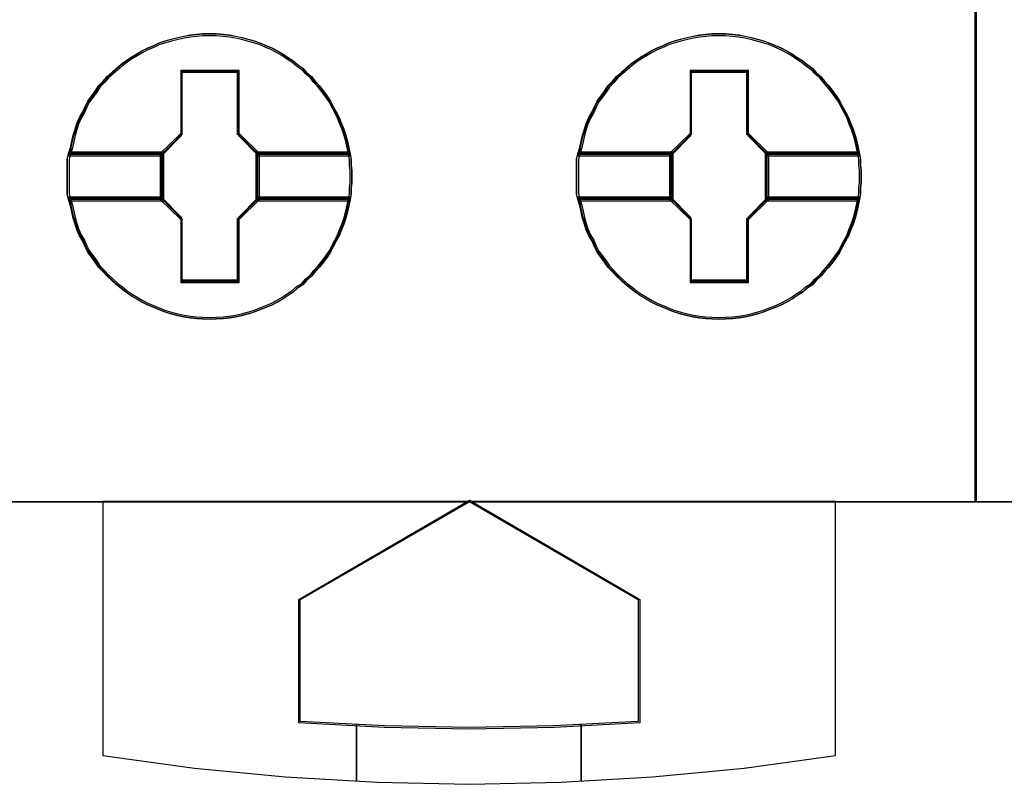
# Model space of a CAD drawing. Extents: x -635870 to -372006, y -44437 to 104716.
# Tile 59 of 246: x -618213 to -618038, y -31850 to -31714. Entities that reach past the tile are written whole.
import ezdxf

# ---------------------------------------------------------------- set-up
doc = ezdxf.new("R2010")
doc.units = 0
doc.header["$MEASUREMENT"] = 0
doc.layers.get('0').update_dxf_attribs({"color": 252})
doc.layers.add('45', color=8, linetype='Continuous')

# ---------------------------------------------------------------- blocks, each defined once
blk = doc.blocks.new('*U1017')
at = {"layer": '45', "color": 7}
for points in [[(187.995609, -118.993998), (206.006752, -118.993998), (206.006752, -118.993998), (206.006752, -201.999826), (206.006752, -201.999826), (187.995609, -201.999826), (187.995609, -201.999826), (187.995609, -118.993998), (187.995609, -118.993998)], [(188.000911, -118.999294), (206.00145, -118.999294), (206.00145, -201.99453), (188.000911, -201.99453), (188.000911, -118.999294)], [(194.917466, -196.213336), (194.917466, -196.31993), (194.905634, -196.420603), (194.905634, -196.521275), (194.887886, -196.621948), (194.864222, -196.734464), (194.840558, -196.841059), (194.810978, -196.953575), (194.775482, -197.060169), (194.73407, -197.160842), (194.692658, -197.267436), (194.639414, -197.362187), (194.58617, -197.46286), (194.538842, -197.55761), (194.479682, -197.646439), (194.414606, -197.735268), (194.343614, -197.824096), (194.266706, -197.907003), (194.20163, -197.983988), (194.11289, -198.060973), (194.047814, -198.137958), (193.947242, -198.203099), (193.870334, -198.274162), (193.769762, -198.333381), (193.686938, -198.3926), (193.592282, -198.445897), (193.49171, -198.499194), (193.391138, -198.540648), (193.278734, -198.582101), (193.178163, -198.623555), (193.071675, -198.653164), (192.959271, -198.682774), (192.852783, -198.706461), (192.740379, -198.724227), (192.633891, -198.736071), (192.503739, -198.741993), (192.397251, -198.747915), (192.261183, -198.741993), (192.154695, -198.736071), (192.042291, -198.724227), (191.929887, -198.706461), (191.823399, -198.682774), (191.705079, -198.653164), (191.598591, -198.623555), (191.492103, -198.582101), (191.397447, -198.540648), (191.290959, -198.499194), (191.184471, -198.445897), (191.095731, -198.3926), (190.995159, -198.333381), (190.906419, -198.274162), (190.81768, -198.203099), (190.734856, -198.137958), (190.652032, -198.060973), (190.569208, -197.983988), (190.498216, -197.907003), (190.415392, -197.824096), (190.356232, -197.735268), (190.291156, -197.646439), (190.22608, -197.55761), (190.178752, -197.46286), (190.13734, -197.362187), (190.07818, -197.267436), (190.030852, -197.160842), (190.001272, -197.060169), (189.965776, -196.953575), (189.942112, -196.841059), (189.918448, -196.734464), (189.882952, -196.621948), (189.859288, -196.521275), (189.859288, -196.420603), (189.859288, -196.31993), (189.859288, -196.213336), (189.859288, -196.112663), (189.859288, -196.011991), (189.859288, -195.911318), (189.882952, -195.810646), (189.918448, -195.698129), (189.942112, -195.585613), (189.965776, -195.479018), (190.001272, -195.372424), (190.030852, -195.271751), (190.07818, -195.165157), (190.13734, -195.064484), (190.178752, -194.969734), (190.22608, -194.874983), (190.291156, -194.786154), (190.356232, -194.697326), (190.415392, -194.608497), (190.498216, -194.52559), (190.569208, -194.442683), (190.652032, -194.371621), (190.734856, -194.294636), (190.81768, -194.223573), (190.906419, -194.158432), (190.995159, -194.099212), (191.095731, -194.039993), (191.184471, -193.986696), (191.290959, -193.933399), (191.397447, -193.891945), (191.492103, -193.84457), (191.598591, -193.809039), (191.705079, -193.779429), (191.823399, -193.74982), (191.929887, -193.726132), (192.042291, -193.708366), (192.154695, -193.696522), (192.261183, -193.684679), (192.397251, -193.684679), (192.503739, -193.684679), (192.633891, -193.696522), (192.740379, -193.708366), (192.852783, -193.726132), (192.959271, -193.74982), (193.071675, -193.779429), (193.178163, -193.809039), (193.278734, -193.84457), (193.391138, -193.891945), (193.49171, -193.933399), (193.592282, -193.986696), (193.686938, -194.039993), (193.769762, -194.099212), (193.870334, -194.158432), (193.947242, -194.223573), (194.047814, -194.294636), (194.11289, -194.371621), (194.20163, -194.442683), (194.266706, -194.52559), (194.343614, -194.608497), (194.414606, -194.697326), (194.479682, -194.786154), (194.538842, -194.874983), (194.58617, -194.969734), (194.639414, -195.064484), (194.692658, -195.165157), (194.73407, -195.271751), (194.775482, -195.372424), (194.810978, -195.479018), (194.840558, -195.585613), (194.864222, -195.698129), (194.887886, -195.810646), (194.905634, -195.911318), (194.905634, -196.011991), (194.917466, -196.112663), (194.917466, -196.213336)], [(192.397558, -193.684679), (192.261484, -193.684679), (192.154992, -193.696732), (192.042583, -193.708785), (191.930174, -193.726864), (191.823681, -193.75097), (191.705356, -193.781103), (191.598863, -193.811236), (191.49237, -193.847395), (191.39771, -193.895607), (191.291217, -193.937793), (191.184725, -193.992032), (191.095981, -194.046271), (190.995404, -194.106536), (190.90666, -194.166802), (190.817917, -194.233093), (190.735089, -194.305412), (190.652261, -194.383757), (190.569434, -194.456075), (190.498438, -194.540447), (190.415611, -194.624818), (190.356448, -194.715217), (190.291369, -194.805615), (190.22629, -194.896013), (190.17896, -194.992437), (190.137547, -195.088862), (190.078384, -195.191313), (190.031054, -195.299791), (190.001473, -195.402242), (189.965975, -195.51072), (189.94231, -195.619197), (189.918645, -195.733702), (189.883147, -195.848206), (191.533784, -195.848206), (191.88876, -195.486613), (191.88876, -194.353624), (192.900441, -194.353624), (192.900441, -195.486613), (193.255416, -195.848206), (194.888304, -195.848206), (194.864639, -195.733702), (194.840974, -195.619197), (194.811393, -195.51072), (194.775895, -195.402242), (194.734482, -195.299791), (194.693068, -195.191313), (194.639821, -195.088862), (194.586575, -194.992437), (194.539245, -194.896013), (194.480082, -194.805615), (194.415003, -194.715217), (194.344008, -194.624818), (194.267097, -194.540447), (194.202018, -194.456075), (194.113274, -194.383757), (194.048195, -194.305412), (193.947619, -194.233093), (193.870707, -194.166802), (193.770131, -194.106536), (193.687303, -194.046271), (193.592643, -193.992032), (193.492067, -193.937793), (193.39149, -193.895607), (193.279081, -193.847395), (193.178505, -193.811236), (193.072012, -193.781103), (192.959603, -193.75097), (192.85311, -193.726864), (192.740702, -193.708785), (192.634209, -193.696732), (192.504051, -193.684679), (192.397558, -193.684679)], [(189.883147, -195.848206), (191.533784, -195.848206), (191.88876, -195.486613), (191.88876, -194.353624), (192.900441, -194.353624), (192.900441, -195.486613), (193.255416, -195.848206), (194.888304, -195.848206), (194.864639, -195.733702), (194.840974, -195.619197), (194.811393, -195.51072), (194.775895, -195.402242), (194.734482, -195.299791), (194.693068, -195.191313), (194.639821, -195.088862), (194.586575, -194.992437), (194.539245, -194.896013), (194.480082, -194.805615), (194.415003, -194.715217), (194.344008, -194.624818), (194.267097, -194.540447), (194.202018, -194.456075), (194.113274, -194.383757), (194.048195, -194.305412), (193.947619, -194.233093), (193.870707, -194.166802), (193.770131, -194.106536), (193.687303, -194.046271), (193.592643, -193.992032), (193.492067, -193.937793), (193.39149, -193.895607), (193.279081, -193.847395), (193.178505, -193.811236), (193.072012, -193.781103), (192.959603, -193.75097), (192.85311, -193.726864), (192.740702, -193.708785), (192.634209, -193.696732), (192.504051, -193.684679), (192.397558, -193.684679), (192.261484, -193.684679), (192.154992, -193.696732), (192.042583, -193.708785), (191.930174, -193.726864), (191.823681, -193.75097), (191.705356, -193.781103), (191.598863, -193.811236), (191.49237, -193.847395), (191.39771, -193.895607), (191.291217, -193.937793), (191.184725, -193.992032), (191.095981, -194.046271), (190.995404, -194.106536), (190.90666, -194.166802), (190.817917, -194.233093), (190.735089, -194.305412), (190.652261, -194.383757), (190.569434, -194.456075), (190.498438, -194.540447), (190.415611, -194.624818), (190.356448, -194.715217), (190.291369, -194.805615), (190.22629, -194.896013), (190.17896, -194.992437), (190.137547, -195.088862), (190.078384, -195.191313), (190.031054, -195.299791), (190.001473, -195.402242), (189.965975, -195.51072), (189.94231, -195.619197), (189.918645, -195.733702), (189.883147, -195.848206)], [(192.397408, -193.716456), (192.263064, -193.716456), (192.157925, -193.728155), (192.046945, -193.739854), (191.935965, -193.757403), (191.830826, -193.780801), (191.714005, -193.810048), (191.608866, -193.839296), (191.503727, -193.874393), (191.41027, -193.921189), (191.305131, -193.962135), (191.199992, -194.014781), (191.112376, -194.067426), (191.013078, -194.125921), (190.925462, -194.184416), (190.837846, -194.248761), (190.756072, -194.318955), (190.674297, -194.394999), (190.592522, -194.465193), (190.522429, -194.547086), (190.440655, -194.628979), (190.382244, -194.716721), (190.317992, -194.804464), (190.253741, -194.892206), (190.207012, -194.985799), (190.166125, -195.079391), (190.107715, -195.178832), (190.060986, -195.284123), (190.031781, -195.383565), (189.996734, -195.488856), (189.97337, -195.594147), (189.950006, -195.705288), (189.91496, -195.816428), (191.544614, -195.816428), (191.895077, -195.465458), (191.895077, -194.365751), (192.893898, -194.365751), (192.893898, -195.465458), (193.244361, -195.816428), (194.856492, -195.816428), (194.833128, -195.705288), (194.809763, -195.594147), (194.780558, -195.488856), (194.745512, -195.383565), (194.704625, -195.284123), (194.663737, -195.178832), (194.611168, -195.079391), (194.558598, -194.985799), (194.51187, -194.892206), (194.453459, -194.804464), (194.389208, -194.716721), (194.319115, -194.628979), (194.243181, -194.547086), (194.17893, -194.465193), (194.091314, -194.394999), (194.027062, -194.318955), (193.927764, -194.248761), (193.851831, -194.184416), (193.752533, -194.125921), (193.670758, -194.067426), (193.577301, -194.014781), (193.478003, -193.962135), (193.378705, -193.921189), (193.267725, -193.874393), (193.168427, -193.839296), (193.063288, -193.810048), (192.952308, -193.780801), (192.847169, -193.757403), (192.736189, -193.739854), (192.63105, -193.728155), (192.502547, -193.716456), (192.397408, -193.716456)], [(189.91496, -195.816428), (191.544614, -195.816428), (191.895077, -195.465458), (191.895077, -194.365751), (192.893898, -194.365751), (192.893898, -195.465458), (193.244361, -195.816428), (194.856492, -195.816428), (194.833128, -195.705288), (194.809763, -195.594147), (194.780558, -195.488856), (194.745512, -195.383565), (194.704625, -195.284123), (194.663737, -195.178832), (194.611168, -195.079391), (194.558598, -194.985799), (194.51187, -194.892206), (194.453459, -194.804464), (194.389208, -194.716721), (194.319115, -194.628979), (194.243181, -194.547086), (194.17893, -194.465193), (194.091314, -194.394999), (194.027062, -194.318955), (193.927764, -194.248761), (193.851831, -194.184416), (193.752533, -194.125921), (193.670758, -194.067426), (193.577301, -194.014781), (193.478003, -193.962135), (193.378705, -193.921189), (193.267725, -193.874393), (193.168427, -193.839296), (193.063288, -193.810048), (192.952308, -193.780801), (192.847169, -193.757403), (192.736189, -193.739854), (192.63105, -193.728155), (192.502547, -193.716456), (192.397408, -193.716456), (192.263064, -193.716456), (192.157925, -193.728155), (192.046945, -193.739854), (191.935965, -193.757403), (191.830826, -193.780801), (191.714005, -193.810048), (191.608866, -193.839296), (191.503727, -193.874393), (191.41027, -193.921189), (191.305131, -193.962135), (191.199992, -194.014781), (191.112376, -194.067426), (191.013078, -194.125921), (190.925462, -194.184416), (190.837846, -194.248761), (190.756072, -194.318955), (190.674297, -194.394999), (190.592522, -194.465193), (190.522429, -194.547086), (190.440655, -194.628979), (190.382244, -194.716721), (190.317992, -194.804464), (190.253741, -194.892206), (190.207012, -194.985799), (190.166125, -195.079391), (190.107715, -195.178832), (190.060986, -195.284123), (190.031781, -195.383565), (189.996734, -195.488856), (189.97337, -195.594147), (189.950006, -195.705288), (189.91496, -195.816428)], [(203.968105, -196.213336), (203.968105, -196.31993), (203.956273, -196.420603), (203.956273, -196.521275), (203.938525, -196.621948), (203.914861, -196.734464), (203.891197, -196.841059), (203.861617, -196.953575), (203.826121, -197.060169), (203.784709, -197.160842), (203.743297, -197.267436), (203.690053, -197.362187), (203.636809, -197.46286), (203.589481, -197.55761), (203.530321, -197.646439), (203.465245, -197.735268), (203.394253, -197.824096), (203.317345, -197.907003), (203.252269, -197.983988), (203.163529, -198.060973), (203.098453, -198.137958), (202.997881, -198.203099), (202.920973, -198.274162), (202.820401, -198.333381), (202.737577, -198.3926), (202.642921, -198.445897), (202.542349, -198.499194), (202.441777, -198.540648), (202.329373, -198.582101), (202.228801, -198.623555), (202.122314, -198.653164), (202.00991, -198.682774), (201.903422, -198.706461), (201.791018, -198.724227), (201.68453, -198.736071), (201.554378, -198.741993), (201.44789, -198.747915), (201.311822, -198.741993), (201.205334, -198.736071), (201.09293, -198.724227), (200.980526, -198.706461), (200.874038, -198.682774), (200.755718, -198.653164), (200.64923, -198.623555), (200.542742, -198.582101), (200.448086, -198.540648), (200.341598, -198.499194), (200.23511, -198.445897), (200.14637, -198.3926), (200.045798, -198.333381), (199.957058, -198.274162), (199.868318, -198.203099), (199.785495, -198.137958), (199.702671, -198.060973), (199.619847, -197.983988), (199.548855, -197.907003), (199.466031, -197.824096), (199.406871, -197.735268), (199.341795, -197.646439), (199.276719, -197.55761), (199.229391, -197.46286), (199.187979, -197.362187), (199.128819, -197.267436), (199.081491, -197.160842), (199.051911, -197.060169), (199.016415, -196.953575), (198.992751, -196.841059), (198.969087, -196.734464), (198.933591, -196.621948), (198.909927, -196.521275), (198.909927, -196.420603), (198.909927, -196.31993), (198.909927, -196.213336), (198.909927, -196.112663), (198.909927, -196.011991), (198.909927, -195.911318), (198.933591, -195.810646), (198.969087, -195.698129), (198.992751, -195.585613), (199.016415, -195.479018), (199.051911, -195.372424), (199.081491, -195.271751), (199.128819, -195.165157), (199.187979, -195.064484), (199.229391, -194.969734), (199.276719, -194.874983), (199.341795, -194.786154), (199.406871, -194.697326), (199.466031, -194.608497), (199.548855, -194.52559), (199.619847, -194.442683), (199.702671, -194.371621), (199.785495, -194.294636), (199.868318, -194.223573), (199.957058, -194.158432), (200.045798, -194.099212), (200.14637, -194.039993), (200.23511, -193.986696), (200.341598, -193.933399), (200.448086, -193.891945), (200.542742, -193.84457), (200.64923, -193.809039), (200.755718, -193.779429), (200.874038, -193.74982), (200.980526, -193.726132), (201.09293, -193.708366), (201.205334, -193.696522), (201.311822, -193.684679), (201.44789, -193.684679), (201.554378, -193.684679), (201.68453, -193.696522), (201.791018, -193.708366), (201.903422, -193.726132), (202.00991, -193.74982), (202.122314, -193.779429), (202.228801, -193.809039), (202.329373, -193.84457), (202.441777, -193.891945), (202.542349, -193.933399), (202.642921, -193.986696), (202.737577, -194.039993), (202.820401, -194.099212), (202.920973, -194.158432), (202.997881, -194.223573), (203.098453, -194.294636), (203.163529, -194.371621), (203.252269, -194.442683), (203.317345, -194.52559), (203.394253, -194.608497), (203.465245, -194.697326), (203.530321, -194.786154), (203.589481, -194.874983), (203.636809, -194.969734), (203.690053, -195.064484), (203.743297, -195.165157), (203.784709, -195.271751), (203.826121, -195.372424), (203.861617, -195.479018), (203.891197, -195.585613), (203.914861, -195.698129), (203.938525, -195.810646), (203.956273, -195.911318), (203.956273, -196.011991), (203.968105, -196.112663), (203.968105, -196.213336)], [(201.448197, -193.684679), (201.312123, -193.684679), (201.205631, -193.696732), (201.093222, -193.708785), (200.980813, -193.726864), (200.87432, -193.75097), (200.755995, -193.781103), (200.649502, -193.811236), (200.543009, -193.847395), (200.448349, -193.895607), (200.341856, -193.937793), (200.235364, -193.992032), (200.14662, -194.046271), (200.046043, -194.106536), (199.957299, -194.166802), (199.868556, -194.233093), (199.785728, -194.305412), (199.7029, -194.383757), (199.620073, -194.456075), (199.549077, -194.540447), (199.46625, -194.624818), (199.407087, -194.715217), (199.342008, -194.805615), (199.276929, -194.896013), (199.229599, -194.992437), (199.188185, -195.088862), (199.129023, -195.191313), (199.081693, -195.299791), (199.052111, -195.402242), (199.016614, -195.51072), (198.992949, -195.619197), (198.969284, -195.733702), (198.933786, -195.848206), (200.584423, -195.848206), (200.939399, -195.486613), (200.939399, -194.353624), (201.95108, -194.353624), (201.95108, -195.486613), (202.306055, -195.848206), (203.938943, -195.848206), (203.915278, -195.733702), (203.891613, -195.619197), (203.862032, -195.51072), (203.826534, -195.402242), (203.785121, -195.299791), (203.743707, -195.191313), (203.69046, -195.088862), (203.637214, -194.992437), (203.589884, -194.896013), (203.530721, -194.805615), (203.465642, -194.715217), (203.394647, -194.624818), (203.317736, -194.540447), (203.252657, -194.456075), (203.163913, -194.383757), (203.098834, -194.305412), (202.998258, -194.233093), (202.921346, -194.166802), (202.82077, -194.106536), (202.737942, -194.046271), (202.643282, -193.992032), (202.542706, -193.937793), (202.442129, -193.895607), (202.32972, -193.847395), (202.229144, -193.811236), (202.122651, -193.781103), (202.010242, -193.75097), (201.903749, -193.726864), (201.79134, -193.708785), (201.684848, -193.696732), (201.55469, -193.684679), (201.448197, -193.684679)], [(198.933786, -195.848206), (200.584423, -195.848206), (200.939399, -195.486613), (200.939399, -194.353624), (201.95108, -194.353624), (201.95108, -195.486613), (202.306055, -195.848206), (203.938943, -195.848206), (203.915278, -195.733702), (203.891613, -195.619197), (203.862032, -195.51072), (203.826534, -195.402242), (203.785121, -195.299791), (203.743707, -195.191313), (203.69046, -195.088862), (203.637214, -194.992437), (203.589884, -194.896013), (203.530721, -194.805615), (203.465642, -194.715217), (203.394647, -194.624818), (203.317736, -194.540447), (203.252657, -194.456075), (203.163913, -194.383757), (203.098834, -194.305412), (202.998258, -194.233093), (202.921346, -194.166802), (202.82077, -194.106536), (202.737942, -194.046271), (202.643282, -193.992032), (202.542706, -193.937793), (202.442129, -193.895607), (202.32972, -193.847395), (202.229144, -193.811236), (202.122651, -193.781103), (202.010242, -193.75097), (201.903749, -193.726864), (201.79134, -193.708785), (201.684848, -193.696732), (201.55469, -193.684679), (201.448197, -193.684679), (201.312123, -193.684679), (201.205631, -193.696732), (201.093222, -193.708785), (200.980813, -193.726864), (200.87432, -193.75097), (200.755995, -193.781103), (200.649502, -193.811236), (200.543009, -193.847395), (200.448349, -193.895607), (200.341856, -193.937793), (200.235364, -193.992032), (200.14662, -194.046271), (200.046043, -194.106536), (199.957299, -194.166802), (199.868556, -194.233093), (199.785728, -194.305412), (199.7029, -194.383757), (199.620073, -194.456075), (199.549077, -194.540447), (199.46625, -194.624818), (199.407087, -194.715217), (199.342008, -194.805615), (199.276929, -194.896013), (199.229599, -194.992437), (199.188185, -195.088862), (199.129023, -195.191313), (199.081693, -195.299791), (199.052111, -195.402242), (199.016614, -195.51072), (198.992949, -195.619197), (198.969284, -195.733702), (198.933786, -195.848206)], [(201.448047, -193.716456), (201.313703, -193.716456), (201.208564, -193.728155), (201.097584, -193.739854), (200.986604, -193.757403), (200.881465, -193.780801), (200.764643, -193.810048), (200.659505, -193.839296), (200.554366, -193.874393), (200.460909, -193.921189), (200.35577, -193.962135), (200.250631, -194.014781), (200.163015, -194.067426), (200.063717, -194.125921), (199.976101, -194.184416), (199.888485, -194.248761), (199.806711, -194.318955), (199.724936, -194.394999), (199.643161, -194.465193), (199.573068, -194.547086), (199.491294, -194.628979), (199.432883, -194.716721), (199.368631, -194.804464), (199.30438, -194.892206), (199.257651, -194.985799), (199.216764, -195.079391), (199.158353, -195.178832), (199.111625, -195.284123), (199.08242, -195.383565), (199.047373, -195.488856), (199.024009, -195.594147), (199.000645, -195.705288), (198.965599, -195.816428), (200.595253, -195.816428), (200.945716, -195.465458), (200.945716, -194.365751), (201.944537, -194.365751), (201.944537, -195.465458), (202.295, -195.816428), (203.907131, -195.816428), (203.883767, -195.705288), (203.860402, -195.594147), (203.831197, -195.488856), (203.796151, -195.383565), (203.755263, -195.284123), (203.714376, -195.178832), (203.661807, -195.079391), (203.609237, -194.985799), (203.562509, -194.892206), (203.504098, -194.804464), (203.439847, -194.716721), (203.369754, -194.628979), (203.29382, -194.547086), (203.229569, -194.465193), (203.141953, -194.394999), (203.077701, -194.318955), (202.978403, -194.248761), (202.902469, -194.184416), (202.803172, -194.125921), (202.721397, -194.067426), (202.62794, -194.014781), (202.528642, -193.962135), (202.429344, -193.921189), (202.318364, -193.874393), (202.219066, -193.839296), (202.113927, -193.810048), (202.002947, -193.780801), (201.897808, -193.757403), (201.786828, -193.739854), (201.681689, -193.728155), (201.553186, -193.716456), (201.448047, -193.716456)], [(198.965599, -195.816428), (200.595253, -195.816428), (200.945716, -195.465458), (200.945716, -194.365751), (201.944537, -194.365751), (201.944537, -195.465458), (202.295, -195.816428), (203.907131, -195.816428), (203.883767, -195.705288), (203.860402, -195.594147), (203.831197, -195.488856), (203.796151, -195.383565), (203.755263, -195.284123), (203.714376, -195.178832), (203.661807, -195.079391), (203.609237, -194.985799), (203.562509, -194.892206), (203.504098, -194.804464), (203.439847, -194.716721), (203.369754, -194.628979), (203.29382, -194.547086), (203.229569, -194.465193), (203.141953, -194.394999), (203.077701, -194.318955), (202.978403, -194.248761), (202.902469, -194.184416), (202.803172, -194.125921), (202.721397, -194.067426), (202.62794, -194.014781), (202.528642, -193.962135), (202.429344, -193.921189), (202.318364, -193.874393), (202.219066, -193.839296), (202.113927, -193.810048), (202.002947, -193.780801), (201.897808, -193.757403), (201.786828, -193.739854), (201.681689, -193.728155), (201.553186, -193.716456), (201.448047, -193.716456), (201.313703, -193.716456), (201.208564, -193.728155), (201.097584, -193.739854), (200.986604, -193.757403), (200.881465, -193.780801), (200.764643, -193.810048), (200.659505, -193.839296), (200.554366, -193.874393), (200.460909, -193.921189), (200.35577, -193.962135), (200.250631, -194.014781), (200.163015, -194.067426), (200.063717, -194.125921), (199.976101, -194.184416), (199.888485, -194.248761), (199.806711, -194.318955), (199.724936, -194.394999), (199.643161, -194.465193), (199.573068, -194.547086), (199.491294, -194.628979), (199.432883, -194.716721), (199.368631, -194.804464), (199.30438, -194.892206), (199.257651, -194.985799), (199.216764, -195.079391), (199.158353, -195.178832), (199.111625, -195.284123), (199.08242, -195.383565), (199.047373, -195.488856), (199.024009, -195.594147), (199.000645, -195.705288), (198.965599, -195.816428)], [(192.912435, -194.333472), (191.874923, -194.333472), (191.874923, -195.451864), (191.510884, -195.808797), (191.510884, -196.623796), (191.874923, -196.980729), (191.874923, -198.099121), (192.912435, -198.099121), (192.912435, -196.980729), (193.276474, -196.623796), (193.276474, -195.808797), (192.912435, -195.451864), (192.912435, -194.333472)], [(192.893741, -194.365249), (191.893617, -194.365249), (191.893617, -195.464766), (191.542696, -195.815675), (191.542696, -196.616918), (191.893617, -196.967828), (191.893617, -198.067344), (192.893741, -198.067344), (192.893741, -196.967828), (193.244662, -196.616918), (193.244662, -195.815675), (192.893741, -195.464766), (192.893741, -194.365249)], [(191.88468, -194.357305), (192.902678, -194.357305), (191.88468, -194.357305)], [(191.88468, -195.474819), (191.88468, -194.357305), (191.88468, -195.474819)], [(192.884121, -195.474819), (192.884121, -194.357305), (192.884121, -195.474819)], [(201.963074, -194.333472), (200.925562, -194.333472), (200.925562, -195.451864), (200.561523, -195.808797), (200.561523, -196.623796), (200.925562, -196.980729), (200.925562, -198.099121), (201.963074, -198.099121), (201.963074, -196.980729), (202.327113, -196.623796), (202.327113, -195.808797), (201.963074, -195.451864), (201.963074, -194.333472)], [(201.94438, -194.365249), (200.944256, -194.365249), (200.944256, -195.464766), (200.593335, -195.815675), (200.593335, -196.616918), (200.944256, -196.967828), (200.944256, -198.067344), (201.94438, -198.067344), (201.94438, -196.967828), (202.295301, -196.616918), (202.295301, -195.815675), (201.94438, -195.464766), (201.94438, -194.365249)], [(200.935319, -194.357305), (201.953317, -194.357305), (200.935319, -194.357305)], [(200.935319, -195.474819), (200.935319, -194.357305), (200.935319, -195.474819)], [(201.93476, -195.474819), (201.93476, -194.357305), (201.93476, -195.474819)], [(191.534743, -195.824373), (191.905888, -195.456282), (191.534743, -195.824373)], [(193.252615, -195.824373), (192.884121, -195.456282), (193.252615, -195.824373)], [(200.585382, -195.824373), (200.953876, -195.456282), (200.585382, -195.824373)], [(202.303254, -195.824373), (201.93476, -195.456282), (202.303254, -195.824373)], [(191.57716, -195.782002), (189.883569, -195.782002), (189.859288, -195.889455), (189.859288, -195.996907), (189.859288, -196.10436), (189.859288, -196.211812), (189.859288, -196.325585), (189.859288, -196.433038), (189.859288, -196.54049), (189.883569, -196.647943), (191.57716, -196.647943), (191.57716, -195.782002)], [(191.57716, -196.647943), (191.57716, -195.782002), (189.883569, -195.782002), (189.859288, -195.889455), (189.859288, -195.996907), (189.859288, -196.10436), (189.859288, -196.211812), (189.859288, -196.325585), (189.859288, -196.433038), (189.859288, -196.54049), (189.883569, -196.647943), (191.57716, -196.647943)], [(191.545347, -195.81378), (189.914482, -195.81378), (189.8911, -195.913346), (189.8911, -196.012912), (189.8911, -196.112478), (189.8911, -196.212044), (189.8911, -196.317467), (189.8911, -196.417033), (189.8911, -196.516599), (189.914482, -196.616165), (191.545347, -196.616165), (191.545347, -195.81378)], [(191.545347, -196.616165), (191.545347, -195.81378), (189.914482, -195.81378), (189.8911, -195.913346), (189.8911, -196.012912), (189.8911, -196.112478), (189.8911, -196.212044), (189.8911, -196.317467), (189.8911, -196.417033), (189.8911, -196.516599), (189.914482, -196.616165), (191.545347, -196.616165)], [(189.907007, -195.805836), (191.555951, -195.805836), (189.907007, -195.805836)], [(191.534743, -195.805836), (191.534743, -196.626758), (191.534743, -195.805836)], [(194.887087, -195.782002), (193.210198, -195.782002), (193.210198, -196.647943), (194.887087, -196.647943), (194.905314, -196.54049), (194.905314, -196.433038), (194.917466, -196.325585), (194.917466, -196.211812), (194.917466, -196.10436), (194.905314, -195.996907), (194.905314, -195.889455), (194.887087, -195.782002)], [(193.210198, -195.782002), (193.210198, -196.647943), (194.887087, -196.647943), (194.905314, -196.54049), (194.905314, -196.433038), (194.917466, -196.325585), (194.917466, -196.211812), (194.917466, -196.10436), (194.905314, -195.996907), (194.905314, -195.889455), (194.887087, -195.782002), (193.210198, -195.782002)], [(193.234058, -195.805836), (194.864445, -195.805836), (193.234058, -195.805836)], [(193.234058, -195.805836), (193.234058, -196.626758), (193.234058, -195.805836)], [(194.856407, -195.81378), (193.242011, -195.81378), (193.242011, -196.616165), (194.856407, -196.616165), (194.873955, -196.516599), (194.873955, -196.417033), (194.885653, -196.317467), (194.885653, -196.212044), (194.885653, -196.112478), (194.873955, -196.012912), (194.873955, -195.913346), (194.856407, -195.81378)], [(193.242011, -195.81378), (193.242011, -196.616165), (194.856407, -196.616165), (194.873955, -196.516599), (194.873955, -196.417033), (194.885653, -196.317467), (194.885653, -196.212044), (194.885653, -196.112478), (194.873955, -196.012912), (194.873955, -195.913346), (194.856407, -195.81378), (193.242011, -195.81378)], [(200.627799, -195.782002), (198.934208, -195.782002), (198.909927, -195.889455), (198.909927, -195.996907), (198.909927, -196.10436), (198.909927, -196.211812), (198.909927, -196.325585), (198.909927, -196.433038), (198.909927, -196.54049), (198.934208, -196.647943), (200.627799, -196.647943), (200.627799, -195.782002)], [(200.627799, -196.647943), (200.627799, -195.782002), (198.934208, -195.782002), (198.909927, -195.889455), (198.909927, -195.996907), (198.909927, -196.10436), (198.909927, -196.211812), (198.909927, -196.325585), (198.909927, -196.433038), (198.909927, -196.54049), (198.934208, -196.647943), (200.627799, -196.647943)], [(200.595986, -195.81378), (198.965121, -195.81378), (198.941739, -195.913346), (198.941739, -196.012912), (198.941739, -196.112478), (198.941739, -196.212044), (198.941739, -196.317467), (198.941739, -196.417033), (198.941739, -196.516599), (198.965121, -196.616165), (200.595986, -196.616165), (200.595986, -195.81378)], [(200.595986, -196.616165), (200.595986, -195.81378), (198.965121, -195.81378), (198.941739, -195.913346), (198.941739, -196.012912), (198.941739, -196.112478), (198.941739, -196.212044), (198.941739, -196.317467), (198.941739, -196.417033), (198.941739, -196.516599), (198.965121, -196.616165), (200.595986, -196.616165)], [(198.954995, -195.805836), (200.603939, -195.805836), (198.954995, -195.805836)], [(200.585382, -195.805836), (200.585382, -196.626758), (200.585382, -195.805836)], [(203.937726, -195.782002), (202.260837, -195.782002), (202.260837, -196.647943), (203.937726, -196.647943), (203.955953, -196.54049), (203.955953, -196.433038), (203.968105, -196.325585), (203.968105, -196.211812), (203.968105, -196.10436), (203.955953, -195.996907), (203.955953, -195.889455), (203.937726, -195.782002)], [(202.260837, -195.782002), (202.260837, -196.647943), (203.937726, -196.647943), (203.955953, -196.54049), (203.955953, -196.433038), (203.968105, -196.325585), (203.968105, -196.211812), (203.968105, -196.10436), (203.955953, -195.996907), (203.955953, -195.889455), (203.937726, -195.782002), (202.260837, -195.782002)], [(202.284696, -195.805836), (203.915084, -195.805836), (202.284696, -195.805836)], [(202.284696, -195.805836), (202.284696, -196.626758), (202.284696, -195.805836)], [(203.907046, -195.81378), (202.29265, -195.81378), (202.29265, -196.616165), (203.907046, -196.616165), (203.924594, -196.516599), (203.924594, -196.417033), (203.936292, -196.317467), (203.936292, -196.212044), (203.936292, -196.112478), (203.924594, -196.012912), (203.924594, -195.913346), (203.907046, -195.81378)], [(202.29265, -195.81378), (202.29265, -196.616165), (203.907046, -196.616165), (203.924594, -196.516599), (203.924594, -196.417033), (203.936292, -196.317467), (203.936292, -196.212044), (203.936292, -196.112478), (203.924594, -196.012912), (203.924594, -195.913346), (203.907046, -195.81378), (202.29265, -195.81378)], [(194.888304, -196.581739), (193.255416, -196.581739), (192.900441, -196.943774), (192.900441, -198.07815), (191.88876, -198.07815), (191.88876, -196.943774), (191.533784, -196.581739), (189.883147, -196.581739), (189.918645, -196.696384), (189.94231, -196.804994), (189.965975, -196.919639), (190.001473, -197.028249), (190.031054, -197.130826), (190.078384, -197.239436), (190.137547, -197.335979), (190.17896, -197.438555), (190.22629, -197.535098), (190.291369, -197.625607), (190.356448, -197.716115), (190.415611, -197.806624), (190.498438, -197.891099), (190.569434, -197.96954), (190.652261, -198.047981), (190.735089, -198.126422), (190.817917, -198.192795), (190.90666, -198.265202), (190.995404, -198.325541), (191.095981, -198.38588), (191.184725, -198.440185), (191.291217, -198.49449), (191.39771, -198.536728), (191.49237, -198.578965), (191.598863, -198.621203), (191.705356, -198.651372), (191.823681, -198.681542), (191.930174, -198.705677), (192.042583, -198.723779), (192.154992, -198.735847), (192.261484, -198.741881), (192.397558, -198.747915), (192.504051, -198.741881), (192.634209, -198.735847), (192.740702, -198.723779), (192.85311, -198.705677), (192.959603, -198.681542), (193.072012, -198.651372), (193.178505, -198.621203), (193.279081, -198.578965), (193.39149, -198.536728), (193.492067, -198.49449), (193.592643, -198.440185), (193.687303, -198.38588), (193.770131, -198.325541), (193.870707, -198.265202), (193.947619, -198.192795), (194.048195, -198.126422), (194.113274, -198.047981), (194.202018, -197.96954), (194.267097, -197.891099), (194.344008, -197.806624), (194.415003, -197.716115), (194.480082, -197.625607), (194.539245, -197.535098), (194.586575, -197.438555), (194.639821, -197.335979), (194.693068, -197.239436), (194.734482, -197.130826), (194.775895, -197.028249), (194.811393, -196.919639), (194.840974, -196.804994), (194.864639, -196.696384), (194.888304, -196.581739)], [(191.88876, -198.07815), (191.88876, -196.943774), (191.533784, -196.581739), (189.883147, -196.581739), (189.918645, -196.696384), (189.94231, -196.804994), (189.965975, -196.919639), (190.001473, -197.028249), (190.031054, -197.130826), (190.078384, -197.239436), (190.137547, -197.335979), (190.17896, -197.438555), (190.22629, -197.535098), (190.291369, -197.625607), (190.356448, -197.716115), (190.415611, -197.806624), (190.498438, -197.891099), (190.569434, -197.96954), (190.652261, -198.047981), (190.735089, -198.126422), (190.817917, -198.192795), (190.90666, -198.265202), (190.995404, -198.325541), (191.095981, -198.38588), (191.184725, -198.440185), (191.291217, -198.49449), (191.39771, -198.536728), (191.49237, -198.578965), (191.598863, -198.621203), (191.705356, -198.651372), (191.823681, -198.681542), (191.930174, -198.705677), (192.042583, -198.723779), (192.154992, -198.735847), (192.261484, -198.741881), (192.397558, -198.747915), (192.504051, -198.741881), (192.634209, -198.735847), (192.740702, -198.723779), (192.85311, -198.705677), (192.959603, -198.681542), (193.072012, -198.651372), (193.178505, -198.621203), (193.279081, -198.578965), (193.39149, -198.536728), (193.492067, -198.49449), (193.592643, -198.440185), (193.687303, -198.38588), (193.770131, -198.325541), (193.870707, -198.265202), (193.947619, -198.192795), (194.048195, -198.126422), (194.113274, -198.047981), (194.202018, -197.96954), (194.267097, -197.891099), (194.344008, -197.806624), (194.415003, -197.716115), (194.480082, -197.625607), (194.539245, -197.535098), (194.586575, -197.438555), (194.639821, -197.335979), (194.693068, -197.239436), (194.734482, -197.130826), (194.775895, -197.028249), (194.811393, -196.919639), (194.840974, -196.804994), (194.864639, -196.696384), (194.888304, -196.581739), (193.255416, -196.581739), (192.900441, -196.943774), (192.900441, -198.07815), (191.88876, -198.07815)], [(189.907007, -196.605573), (191.555951, -196.605573), (189.907007, -196.605573)], [(194.856492, -196.613517), (193.244361, -196.613517), (192.893898, -196.96493), (192.893898, -198.066023), (191.895077, -198.066023), (191.895077, -196.96493), (191.544614, -196.613517), (189.91496, -196.613517), (189.950006, -196.724798), (189.97337, -196.830222), (189.996734, -196.941502), (190.031781, -197.046926), (190.060986, -197.146493), (190.107715, -197.251917), (190.166125, -197.345627), (190.207012, -197.445194), (190.253741, -197.538904), (190.317992, -197.626757), (190.382244, -197.714611), (190.440655, -197.802464), (190.522429, -197.88446), (190.592522, -197.9606), (190.674297, -198.036739), (190.756072, -198.112879), (190.837846, -198.177304), (190.925462, -198.247587), (191.013078, -198.306156), (191.112376, -198.364724), (191.199992, -198.417436), (191.305131, -198.470148), (191.41027, -198.511146), (191.503727, -198.552145), (191.608866, -198.593143), (191.714005, -198.622427), (191.830826, -198.651712), (191.935965, -198.675139), (192.046945, -198.69271), (192.157925, -198.704423), (192.263064, -198.71028), (192.397408, -198.716137), (192.502547, -198.71028), (192.63105, -198.704423), (192.736189, -198.69271), (192.847169, -198.675139), (192.952308, -198.651712), (193.063288, -198.622427), (193.168427, -198.593143), (193.267725, -198.552145), (193.378705, -198.511146), (193.478003, -198.470148), (193.577301, -198.417436), (193.670758, -198.364724), (193.752533, -198.306156), (193.851831, -198.247587), (193.927764, -198.177304), (194.027062, -198.112879), (194.091314, -198.036739), (194.17893, -197.9606), (194.243181, -197.88446), (194.319115, -197.802464), (194.389208, -197.714611), (194.453459, -197.626757), (194.51187, -197.538904), (194.558598, -197.445194), (194.611168, -197.345627), (194.663737, -197.251917), (194.704625, -197.146493), (194.745512, -197.046926), (194.780558, -196.941502), (194.809763, -196.830222), (194.833128, -196.724798), (194.856492, -196.613517)], [(191.895077, -198.066023), (191.895077, -196.96493), (191.544614, -196.613517), (189.91496, -196.613517), (189.950006, -196.724798), (189.97337, -196.830222), (189.996734, -196.941502), (190.031781, -197.046926), (190.060986, -197.146493), (190.107715, -197.251917), (190.166125, -197.345627), (190.207012, -197.445194), (190.253741, -197.538904), (190.317992, -197.626757), (190.382244, -197.714611), (190.440655, -197.802464), (190.522429, -197.88446), (190.592522, -197.9606), (190.674297, -198.036739), (190.756072, -198.112879), (190.837846, -198.177304), (190.925462, -198.247587), (191.013078, -198.306156), (191.112376, -198.364724), (191.199992, -198.417436), (191.305131, -198.470148), (191.41027, -198.511146), (191.503727, -198.552145), (191.608866, -198.593143), (191.714005, -198.622427), (191.830826, -198.651712), (191.935965, -198.675139), (192.046945, -198.69271), (192.157925, -198.704423), (192.263064, -198.71028), (192.397408, -198.716137), (192.502547, -198.71028), (192.63105, -198.704423), (192.736189, -198.69271), (192.847169, -198.675139), (192.952308, -198.651712), (193.063288, -198.622427), (193.168427, -198.593143), (193.267725, -198.552145), (193.378705, -198.511146), (193.478003, -198.470148), (193.577301, -198.417436), (193.670758, -198.364724), (193.752533, -198.306156), (193.851831, -198.247587), (193.927764, -198.177304), (194.027062, -198.112879), (194.091314, -198.036739), (194.17893, -197.9606), (194.243181, -197.88446), (194.319115, -197.802464), (194.389208, -197.714611), (194.453459, -197.626757), (194.51187, -197.538904), (194.558598, -197.445194), (194.611168, -197.345627), (194.663737, -197.251917), (194.704625, -197.146493), (194.745512, -197.046926), (194.780558, -196.941502), (194.809763, -196.830222), (194.833128, -196.724798), (194.856492, -196.613517), (193.244361, -196.613517), (192.893898, -196.96493), (192.893898, -198.066023), (191.895077, -198.066023)], [(191.534743, -196.605573), (191.905888, -196.976312), (191.534743, -196.605573)], [(193.252615, -196.605573), (192.884121, -196.976312), (193.252615, -196.605573)], [(193.234058, -196.605573), (194.864445, -196.605573), (193.234058, -196.605573)], [(203.938943, -196.581739), (202.306055, -196.581739), (201.95108, -196.943774), (201.95108, -198.07815), (200.939399, -198.07815), (200.939399, -196.943774), (200.584423, -196.581739), (198.933786, -196.581739), (198.969284, -196.696384), (198.992949, -196.804994), (199.016614, -196.919639), (199.052111, -197.028249), (199.081693, -197.130826), (199.129023, -197.239436), (199.188185, -197.335979), (199.229599, -197.438555), (199.276929, -197.535098), (199.342008, -197.625607), (199.407087, -197.716115), (199.46625, -197.806624), (199.549077, -197.891099), (199.620073, -197.96954), (199.7029, -198.047981), (199.785728, -198.126422), (199.868556, -198.192795), (199.957299, -198.265202), (200.046043, -198.325541), (200.14662, -198.38588), (200.235364, -198.440185), (200.341856, -198.49449), (200.448349, -198.536728), (200.543009, -198.578965), (200.649502, -198.621203), (200.755995, -198.651372), (200.87432, -198.681542), (200.980813, -198.705677), (201.093222, -198.723779), (201.205631, -198.735847), (201.312123, -198.741881), (201.448197, -198.747915), (201.55469, -198.741881), (201.684848, -198.735847), (201.79134, -198.723779), (201.903749, -198.705677), (202.010242, -198.681542), (202.122651, -198.651372), (202.229144, -198.621203), (202.32972, -198.578965), (202.442129, -198.536728), (202.542706, -198.49449), (202.643282, -198.440185), (202.737942, -198.38588), (202.82077, -198.325541), (202.921346, -198.265202), (202.998258, -198.192795), (203.098834, -198.126422), (203.163913, -198.047981), (203.252657, -197.96954), (203.317736, -197.891099), (203.394647, -197.806624), (203.465642, -197.716115), (203.530721, -197.625607), (203.589884, -197.535098), (203.637214, -197.438555), (203.69046, -197.335979), (203.743707, -197.239436), (203.785121, -197.130826), (203.826534, -197.028249), (203.862032, -196.919639), (203.891613, -196.804994), (203.915278, -196.696384), (203.938943, -196.581739)], [(200.939399, -198.07815), (200.939399, -196.943774), (200.584423, -196.581739), (198.933786, -196.581739), (198.969284, -196.696384), (198.992949, -196.804994), (199.016614, -196.919639), (199.052111, -197.028249), (199.081693, -197.130826), (199.129023, -197.239436), (199.188185, -197.335979), (199.229599, -197.438555), (199.276929, -197.535098), (199.342008, -197.625607), (199.407087, -197.716115), (199.46625, -197.806624), (199.549077, -197.891099), (199.620073, -197.96954), (199.7029, -198.047981), (199.785728, -198.126422), (199.868556, -198.192795), (199.957299, -198.265202), (200.046043, -198.325541), (200.14662, -198.38588), (200.235364, -198.440185), (200.341856, -198.49449), (200.448349, -198.536728), (200.543009, -198.578965), (200.649502, -198.621203), (200.755995, -198.651372), (200.87432, -198.681542), (200.980813, -198.705677), (201.093222, -198.723779), (201.205631, -198.735847), (201.312123, -198.741881), (201.448197, -198.747915), (201.55469, -198.741881), (201.684848, -198.735847), (201.79134, -198.723779), (201.903749, -198.705677), (202.010242, -198.681542), (202.122651, -198.651372), (202.229144, -198.621203), (202.32972, -198.578965), (202.442129, -198.536728), (202.542706, -198.49449), (202.643282, -198.440185), (202.737942, -198.38588), (202.82077, -198.325541), (202.921346, -198.265202), (202.998258, -198.192795), (203.098834, -198.126422), (203.163913, -198.047981), (203.252657, -197.96954), (203.317736, -197.891099), (203.394647, -197.806624), (203.465642, -197.716115), (203.530721, -197.625607), (203.589884, -197.535098), (203.637214, -197.438555), (203.69046, -197.335979), (203.743707, -197.239436), (203.785121, -197.130826), (203.826534, -197.028249), (203.862032, -196.919639), (203.891613, -196.804994), (203.915278, -196.696384), (203.938943, -196.581739), (202.306055, -196.581739), (201.95108, -196.943774), (201.95108, -198.07815), (200.939399, -198.07815)], [(198.954995, -196.605573), (200.603939, -196.605573), (198.954995, -196.605573)], [(203.907131, -196.613517), (202.295, -196.613517), (201.944537, -196.96493), (201.944537, -198.066023), (200.945716, -198.066023), (200.945716, -196.96493), (200.595253, -196.613517), (198.965599, -196.613517), (199.000645, -196.724798), (199.024009, -196.830222), (199.047373, -196.941502), (199.08242, -197.046926), (199.111625, -197.146493), (199.158353, -197.251917), (199.216764, -197.345627), (199.257651, -197.445194), (199.30438, -197.538904), (199.368631, -197.626757), (199.432883, -197.714611), (199.491294, -197.802464), (199.573068, -197.88446), (199.643161, -197.9606), (199.724936, -198.036739), (199.806711, -198.112879), (199.888485, -198.177304), (199.976101, -198.247587), (200.063717, -198.306156), (200.163015, -198.364724), (200.250631, -198.417436), (200.35577, -198.470148), (200.460909, -198.511146), (200.554366, -198.552145), (200.659505, -198.593143), (200.764643, -198.622427), (200.881465, -198.651712), (200.986604, -198.675139), (201.097584, -198.69271), (201.208564, -198.704423), (201.313703, -198.71028), (201.448047, -198.716137), (201.553186, -198.71028), (201.681689, -198.704423), (201.786828, -198.69271), (201.897808, -198.675139), (202.002947, -198.651712), (202.113927, -198.622427), (202.219066, -198.593143), (202.318364, -198.552145), (202.429344, -198.511146), (202.528642, -198.470148), (202.62794, -198.417436), (202.721397, -198.364724), (202.803172, -198.306156), (202.902469, -198.247587), (202.978403, -198.177304), (203.077701, -198.112879), (203.141953, -198.036739), (203.229569, -197.9606), (203.29382, -197.88446), (203.369754, -197.802464), (203.439847, -197.714611), (203.504098, -197.626757), (203.562509, -197.538904), (203.609237, -197.445194), (203.661807, -197.345627), (203.714376, -197.251917), (203.755263, -197.146493), (203.796151, -197.046926), (203.831197, -196.941502), (203.860402, -196.830222), (203.883767, -196.724798), (203.907131, -196.613517)], [(200.945716, -198.066023), (200.945716, -196.96493), (200.595253, -196.613517), (198.965599, -196.613517), (199.000645, -196.724798), (199.024009, -196.830222), (199.047373, -196.941502), (199.08242, -197.046926), (199.111625, -197.146493), (199.158353, -197.251917), (199.216764, -197.345627), (199.257651, -197.445194), (199.30438, -197.538904), (199.368631, -197.626757), (199.432883, -197.714611), (199.491294, -197.802464), (199.573068, -197.88446), (199.643161, -197.9606), (199.724936, -198.036739), (199.806711, -198.112879), (199.888485, -198.177304), (199.976101, -198.247587), (200.063717, -198.306156), (200.163015, -198.364724), (200.250631, -198.417436), (200.35577, -198.470148), (200.460909, -198.511146), (200.554366, -198.552145), (200.659505, -198.593143), (200.764643, -198.622427), (200.881465, -198.651712), (200.986604, -198.675139), (201.097584, -198.69271), (201.208564, -198.704423), (201.313703, -198.71028), (201.448047, -198.716137), (201.553186, -198.71028), (201.681689, -198.704423), (201.786828, -198.69271), (201.897808, -198.675139), (202.002947, -198.651712), (202.113927, -198.622427), (202.219066, -198.593143), (202.318364, -198.552145), (202.429344, -198.511146), (202.528642, -198.470148), (202.62794, -198.417436), (202.721397, -198.364724), (202.803172, -198.306156), (202.902469, -198.247587), (202.978403, -198.177304), (203.077701, -198.112879), (203.141953, -198.036739), (203.229569, -197.9606), (203.29382, -197.88446), (203.369754, -197.802464), (203.439847, -197.714611), (203.504098, -197.626757), (203.562509, -197.538904), (203.609237, -197.445194), (203.661807, -197.345627), (203.714376, -197.251917), (203.755263, -197.146493), (203.796151, -197.046926), (203.831197, -196.941502), (203.860402, -196.830222), (203.883767, -196.724798), (203.907131, -196.613517), (202.295, -196.613517), (201.944537, -196.96493), (201.944537, -198.066023), (200.945716, -198.066023)], [(200.585382, -196.605573), (200.953876, -196.976312), (200.585382, -196.605573)], [(202.303254, -196.605573), (201.93476, -196.976312), (202.303254, -196.605573)], [(202.284696, -196.605573), (203.915084, -196.605573), (202.284696, -196.605573)], [(191.88468, -198.075288), (191.88468, -196.957775), (191.88468, -198.075288)], [(192.884121, -198.075288), (192.884121, -196.957775), (192.884121, -198.075288)], [(200.935319, -198.075288), (200.935319, -196.957775), (200.935319, -198.075288)], [(201.93476, -198.075288), (201.93476, -196.957775), (201.93476, -198.075288)], [(191.88468, -198.056751), (192.902678, -198.056751), (191.88468, -198.056751)], [(200.935319, -198.056751), (201.953317, -198.056751), (200.935319, -198.056751)], [(190.492886, -201.986585), (190.492886, -206.497749), (190.492886, -206.497749), (192.117768, -206.720377), (193.736805, -206.872702), (195.367531, -206.966441), (197.004103, -207.007452), (198.63483, -206.966441), (200.259712, -206.872702), (201.884594, -206.720377), (203.509475, -206.497749), (203.509475, -206.497749), (203.509475, -201.986585), (190.492886, -201.986585)], [(197.004131, -201.960104), (200.031315, -203.723693), (200.031315, -205.914819), (198.514773, -205.997951), (197.004131, -206.027641), (195.487588, -205.997951), (193.971046, -205.914819), (193.971046, -203.723693), (197.004131, -201.960104)], [(193.997556, -203.727211), (197.004105, -201.986585), (197.004105, -201.986585), (200.004805, -203.727211), (200.004805, -203.727211), (200.004805, -205.889807), (200.004805, -205.889807), (198.50153, -205.971856), (197.004105, -206.00116), (195.500831, -205.971856), (193.997556, -205.889807), (193.997556, -205.889807), (193.997556, -203.727211), (193.997556, -203.727211)], [(194.999648, -205.942901), (194.999648, -206.949193), (194.999648, -205.942901)], [(198.989458, -205.942901), (198.989458, -206.949193), (198.989458, -205.942901)]]:
    blk.add_lwpolyline(points, close=True, dxfattribs=at)
blk = doc.blocks.new('*A1018')
at = {"layer": '45', "color": 7}
for points in [[(205.993497, -118.993998), (224.00729, -118.993998), (224.00729, -118.993998), (224.00729, -201.999826), (224.00729, -201.999826), (205.993497, -201.999826), (205.993497, -201.999826), (205.993497, -118.993998), (205.993497, -118.993998)], [(205.998799, -118.999294), (224.001988, -118.999294), (224.001988, -201.99453), (205.998799, -201.99453), (205.998799, -118.999294)]]:
    blk.add_lwpolyline(points, close=True, dxfattribs=at)

msp = doc.modelspace()

# ---------------------------------------------------------------- block references
at = {"xscale": 10, "yscale": 10, "zscale": 10}
for name in ['*U1017', '*A1018']:
    msp.add_blockref(name, (-620103.09, -29779.66), dxfattribs=at)

doc.saveas('drawing.dxf')
